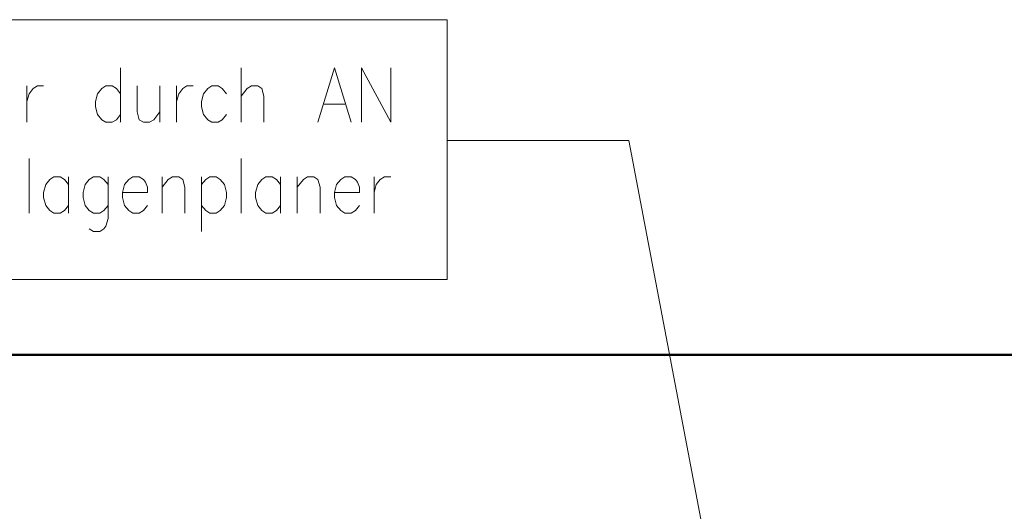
# Model space of a CAD drawing. Extents: x 193 to 943, y 26 to 526.
# Tile 184 of 207: x 354 to 388, y 149 to 166. Entities that reach past the tile are written whole.
import ezdxf
from ezdxf.lldxf.tags import DXFTag

# ---------------------------------------------------------------- set-up
doc = ezdxf.new("R2010")
doc.units = 0
doc.layers.get('0').update_dxf_attribs({"lineweight": 25})
doc.layers.add('KG4_HLS_S_____ZEICHNEN_EXIT', color=180, linetype='GRENZE1', lineweight=50, true_color=0x3f00ff)
doc.layers.add('KG4_HLS_TEXTE', color=7, linetype='Continuous', lineweight=13)
tags = doc.linetypes.add('GRENZE1', pattern='A,0.25,-0.1,[133,ARIALN.TTF,S=0.1,R=0,X=-0.1,Y=0],-0.1,1', length=1.45).pattern_tags.tags
tags[16:17] = [DXFTag(74, 4), DXFTag(75, 0), DXFTag(340, '0'), DXFTag(46, 1.0), DXFTag(50, 0.0), DXFTag(44, 0.0), DXFTag(45, 0.0)]
tags[14:15] = [DXFTag(74, 4), DXFTag(75, 0), DXFTag(340, '0'), DXFTag(46, 1.0), DXFTag(50, 0.0), DXFTag(44, 0.0), DXFTag(45, 0.0)]
tags[4:5] = [DXFTag(74, 4), DXFTag(75, 0), DXFTag(340, '0'), DXFTag(46, 1.0), DXFTag(50, 0.0), DXFTag(44, 0.0), DXFTag(45, 0.0)]

# ---------------------------------------------------------------- blocks, each defined once
blk = doc.blocks.new('DWGOBJEKT-A069I1DC7N', base_point=(286.249, 142.279))
at = {"color": 0, "linetype": 'ByBlock', "lineweight": -2, "ltscale": 0.13}
for p, q in [((286.249, 165.893), (369.049, 165.893)), ((369.049, 165.893), (369.049, 156.968)), ((357.827, 164.243), (357.827, 162.368)), ((361.97, 164.243), (361.97, 162.368)), ((365.185, 164.243), (364.613, 162.368)), ((365.185, 164.243), (365.756, 162.368)), ((366.113, 164.243), (366.113, 162.368)), ((366.113, 164.243), (367.113, 162.368)), ((367.113, 164.243), (367.113, 162.368)), ((354.613, 163.618), (354.613, 162.368)), ((354.685, 163.35), (354.827, 163.529)), ((354.827, 163.529), (354.97, 163.618)), ((354.97, 163.618), (355.185, 163.618)), ((357.185, 163.529), (357.042, 163.35)), ((357.327, 163.618), (357.185, 163.529)), ((357.542, 163.618), (357.327, 163.618)), ((357.685, 163.529), (357.542, 163.618)), ((357.827, 163.35), (357.685, 163.529)), ((358.399, 163.618), (358.399, 162.725)), ((359.185, 163.618), (359.185, 162.368)), ((359.756, 163.618), (359.756, 162.368)), ((359.827, 163.35), (359.97, 163.529)), ((359.97, 163.529), (360.113, 163.618)), ((360.113, 163.618), (360.327, 163.618)), ((360.827, 163.529), (360.685, 163.35)), ((360.97, 163.618), (360.827, 163.529)), ((361.185, 163.618), (360.97, 163.618)), ((361.327, 163.529), (361.185, 163.618)), ((361.47, 163.35), (361.327, 163.529)), ((361.97, 163.261), (362.185, 163.529)), ((362.185, 163.529), (362.327, 163.618)), ((362.327, 163.618), (362.542, 163.618)), ((362.542, 163.618), (362.685, 163.529)), ((362.685, 163.529), (362.756, 163.261)), ((354.613, 163.082), (354.685, 163.35)), ((357.042, 163.35), (356.97, 163.082)), ((359.756, 163.082), (359.827, 163.35)), ((360.685, 163.35), (360.613, 163.082)), ((362.756, 163.261), (362.756, 162.368)), ((356.97, 163.082), (356.97, 162.904)), ((356.97, 162.904), (357.042, 162.636)), ((360.613, 163.082), (360.613, 162.904)), ((360.613, 162.904), (360.685, 162.636)), ((364.827, 162.993), (365.542, 162.993)), ((357.042, 162.636), (357.185, 162.457)), ((357.185, 162.457), (357.327, 162.368)), ((357.542, 162.368), (357.685, 162.457)), ((357.685, 162.457), (357.827, 162.636)), ((358.399, 162.725), (358.47, 162.457)), ((358.47, 162.457), (358.613, 162.368)), ((358.827, 162.368), (358.97, 162.457)), ((358.97, 162.457), (359.185, 162.725)), ((360.685, 162.636), (360.827, 162.457)), ((360.827, 162.457), (360.97, 162.368)), ((361.185, 162.368), (361.327, 162.457)), ((361.327, 162.457), (361.47, 162.636)), ((357.327, 162.368), (357.542, 162.368)), ((358.613, 162.368), (358.827, 162.368)), ((360.97, 162.368), (361.185, 162.368)), ((375.299, 161.743), (369.049, 161.743)), ((378.422, 145.349), (375.299, 161.743)), ((354.685, 161.118), (354.685, 159.243)), ((361.97, 161.118), (361.97, 159.243)), ((355.399, 160.404), (355.256, 160.225)), ((355.542, 160.493), (355.399, 160.404)), ((355.756, 160.493), (355.542, 160.493)), ((355.899, 160.404), (355.756, 160.493)), ((356.042, 160.225), (355.899, 160.404)), ((356.042, 160.493), (356.042, 159.243)), ((356.756, 160.404), (356.613, 160.225)), ((356.899, 160.493), (356.756, 160.404)), ((357.113, 160.493), (356.899, 160.493)), ((357.256, 160.404), (357.113, 160.493)), ((357.399, 160.225), (357.256, 160.404)), ((357.399, 160.493), (357.399, 159.064)), ((358.113, 160.404), (357.97, 160.225)), ((358.256, 160.493), (358.113, 160.404)), ((358.47, 160.493), (358.256, 160.493)), ((358.613, 160.404), (358.47, 160.493)), ((358.685, 160.314), (358.613, 160.404)), ((359.256, 160.493), (359.256, 159.243)), ((359.256, 160.136), (359.47, 160.404)), ((359.47, 160.404), (359.613, 160.493)), ((359.613, 160.493), (359.827, 160.493)), ((359.827, 160.493), (359.97, 160.404)), ((359.97, 160.404), (360.042, 160.136)), ((360.613, 160.493), (360.613, 158.618)), ((360.613, 160.225), (360.756, 160.404)), ((360.756, 160.404), (360.899, 160.493)), ((360.899, 160.493), (361.113, 160.493)), ((361.113, 160.493), (361.256, 160.404)), ((361.256, 160.404), (361.399, 160.225)), ((362.685, 160.404), (362.542, 160.225)), ((362.827, 160.493), (362.685, 160.404)), ((363.042, 160.493), (362.827, 160.493)), ((363.185, 160.404), (363.042, 160.493)), ((363.327, 160.225), (363.185, 160.404)), ((363.327, 160.493), (363.327, 159.243)), ((363.899, 160.493), (363.899, 159.243)), ((363.899, 160.136), (364.113, 160.404)), ((364.113, 160.404), (364.256, 160.493)), ((364.256, 160.493), (364.47, 160.493)), ((364.47, 160.493), (364.613, 160.404)), ((364.613, 160.404), (364.685, 160.136)), ((365.399, 160.404), (365.256, 160.225)), ((365.542, 160.493), (365.399, 160.404)), ((365.756, 160.493), (365.542, 160.493)), ((365.899, 160.404), (365.756, 160.493)), ((365.97, 160.314), (365.899, 160.404)), ((366.542, 160.493), (366.542, 159.243)), ((366.613, 160.225), (366.756, 160.404)), ((366.756, 160.404), (366.899, 160.493)), ((366.899, 160.493), (367.113, 160.493)), ((355.256, 160.225), (355.185, 159.957)), ((356.613, 160.225), (356.542, 159.957)), ((357.97, 160.225), (357.899, 159.957)), ((358.756, 160.136), (358.685, 160.314)), ((358.756, 159.957), (358.756, 160.136)), ((360.042, 160.136), (360.042, 159.243)), ((361.399, 160.225), (361.47, 159.957)), ((362.542, 160.225), (362.47, 159.957)), ((364.685, 160.136), (364.685, 159.243)), ((365.256, 160.225), (365.185, 159.957)), ((366.042, 160.136), (365.97, 160.314)), ((366.042, 159.957), (366.042, 160.136)), ((366.542, 159.957), (366.613, 160.225)), ((355.185, 159.957), (355.185, 159.779)), ((355.185, 159.779), (355.256, 159.511)), ((356.542, 159.957), (356.542, 159.779)), ((356.542, 159.779), (356.613, 159.511)), ((357.899, 159.957), (358.756, 159.957)), ((357.899, 159.957), (357.899, 159.779)), ((357.899, 159.779), (357.97, 159.511)), ((361.47, 159.779), (361.399, 159.511)), ((361.47, 159.957), (361.47, 159.779)), ((362.47, 159.957), (362.47, 159.779)), ((362.47, 159.779), (362.542, 159.511)), ((365.185, 159.957), (366.042, 159.957)), ((365.185, 159.957), (365.185, 159.779)), ((365.185, 159.779), (365.256, 159.511)), ((355.256, 159.511), (355.399, 159.332)), ((355.899, 159.332), (356.042, 159.511)), ((356.613, 159.511), (356.756, 159.332)), ((357.256, 159.332), (357.399, 159.511)), ((357.97, 159.511), (358.113, 159.332)), ((358.613, 159.332), (358.756, 159.511)), ((360.756, 159.332), (360.613, 159.511)), ((361.399, 159.511), (361.256, 159.332)), ((362.542, 159.511), (362.685, 159.332)), ((363.185, 159.332), (363.327, 159.511)), ((365.256, 159.511), (365.399, 159.332)), ((365.899, 159.332), (366.042, 159.511)), ((355.399, 159.332), (355.542, 159.243)), ((355.542, 159.243), (355.756, 159.243)), ((355.756, 159.243), (355.899, 159.332)), ((356.756, 159.332), (356.899, 159.243)), ((356.899, 159.243), (357.113, 159.243)), ((357.113, 159.243), (357.256, 159.332)), ((357.399, 159.064), (357.327, 158.796)), ((358.113, 159.332), (358.256, 159.243)), ((358.256, 159.243), (358.47, 159.243)), ((358.47, 159.243), (358.613, 159.332)), ((360.899, 159.243), (360.756, 159.332)), ((361.113, 159.243), (360.899, 159.243)), ((361.256, 159.332), (361.113, 159.243)), ((362.685, 159.332), (362.827, 159.243)), ((362.827, 159.243), (363.042, 159.243)), ((363.042, 159.243), (363.185, 159.332)), ((365.399, 159.332), (365.542, 159.243)), ((365.542, 159.243), (365.756, 159.243)), ((365.756, 159.243), (365.899, 159.332)), ((356.899, 158.618), (356.756, 158.707)), ((357.256, 158.707), (357.113, 158.618)), ((357.327, 158.796), (357.256, 158.707)), ((357.113, 158.618), (356.899, 158.618)), ((369.049, 156.968), (286.249, 156.968))]:
    blk.add_line(p, q, dxfattribs=at)
blk = doc.blocks.new('Polylinie-A069I1IO7N', base_point=(250.962, 151.719))
at = {"color": 0, "linetype": 'ByBlock', "lineweight": -2, "ltscale": 5}
blk.add_line((250.962, 154.379), (497.287, 154.379), dxfattribs=at)

msp = doc.modelspace()

# ---------------------------------------------------------------- block references
at = {"layer": 'KG4_HLS_S_____ZEICHNEN_EXIT', "ltscale": 5}
msp.add_blockref('Polylinie-A069I1IO7N', (250.962, 151.719), dxfattribs=at)
at = {"layer": 'KG4_HLS_TEXTE', "lineweight": 9, "ltscale": 0.13}
msp.add_blockref('DWGOBJEKT-A069I1DC7N', (286.249, 142.279), dxfattribs=at)

doc.saveas('drawing.dxf')
